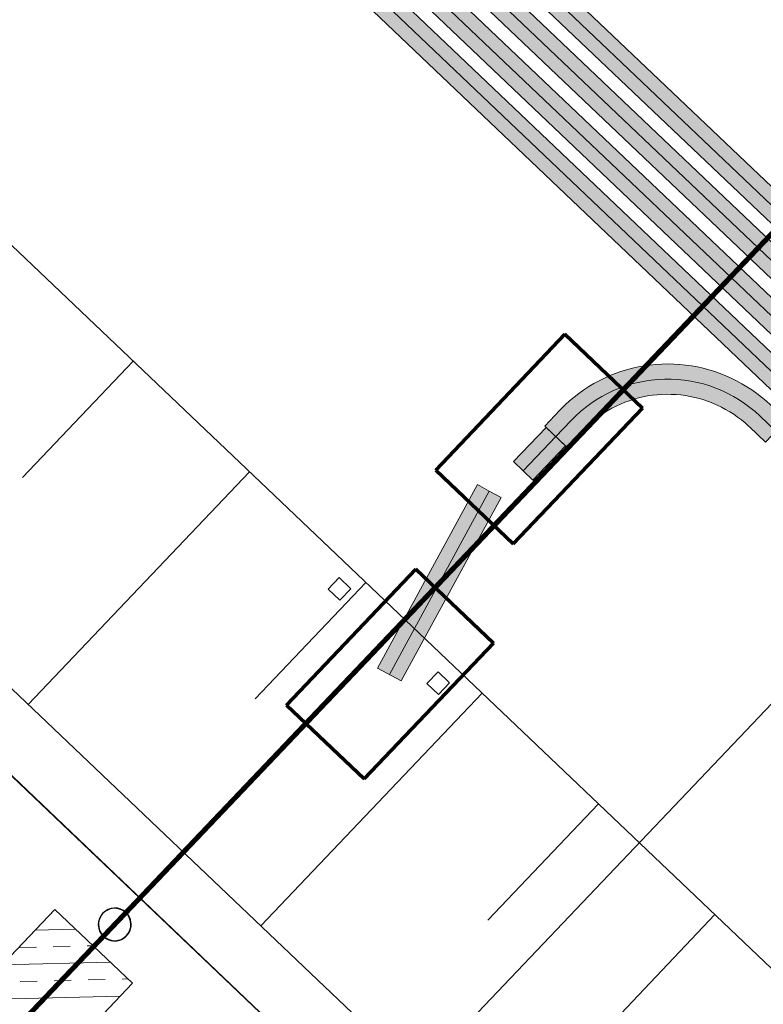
# Model space of a CAD drawing. Header units: metres. Extents: x 32343130.2 to 32343186.6, y 5699222 to 5699276.9.
# Tile 39 of 43: x 32343171.5 to 32343174.3, y 5699246.2 to 5699249.8. Entities that reach past the tile are written whole.
import ezdxf

# ---------------------------------------------------------------- set-up
doc = ezdxf.new("R2010")
doc.units = ezdxf.units.M
doc.linetypes.add('Mitte 1', pattern=[0.03, 0.012, -0.006, 0.006, -0.006])
for name, color, linetype, lineweight in [('0-1', 7, 'Continuous', 5), ('A-DETL-MBND', 7, 'Continuous', 18), ('E-ELEC-FIXT', 7, 'Continuous', 70), ('E-POWR-CNTR', 7, 'Mitte 1', 25), ('G-ANNO-SYMB-1', 7, 'Continuous', 9)]:
    doc.layers.add(name, color=color, linetype=linetype, lineweight=lineweight)
for name, color, linetype, lineweight, true_color in [('A-DETL-MBND-1', 7, 'Continuous', 5, 0xcccccc), ('A-DETL-MBND-3', 4, 'Continuous', 5, 0x00ffff), ('A-DETL-MBND-6', 4, 'Continuous', 18, 0x00ffff), ('A-FLOR-HRAL-1', 7, 'Continuous', 5, 0xcccccc), ('A-FLOR-HRAL-2', 7, 'Continuous', 9, 0xcccccc), ('A-GENM-1', 7, 'Continuous', 5, 0xcccccc), ('A-GENM-2', 7, 'Continuous', 25, 0xcccccc), ('A-MASS-1', 7, 'Continuous', 9, 0xcccccc), ('A-MASS-2', 7, 'Continuous', 5, 0xcccccc), ('E-POWR-CNDT-1', 7, 'Continuous', 70, 0x008040), ('E-POWR-CNTR-1', 7, 'Mitte 1', 70, 0x008040), ('S-FNDN-1', 7, 'Continuous', 5, 0xcccccc), ('S-FNDN-2', 7, 'Continuous', 25, 0xcccccc)]:
    doc.layers.add(name, color=color, linetype=linetype, lineweight=lineweight, true_color=true_color)

# ---------------------------------------------------------------- blocks, each defined once
blk = doc.blocks.new('construction-roof-accessories--rheinzink-rzk010053 - construction-roof-accessories--rheinzink-rzk010053-3233983-TGA_190_LP5_GR_FU-TGA-01_G_')
at = {"layer": 'A-GENM-1'}
for start, end in [(90, 270), (270, 90)]:
    blk.add_arc((0, 0), 0.0613, start, end, dxfattribs=at)
for start_param, end_param in [(0, 3.141593), (3.141593, 6.283185)]:
    blk.add_ellipse((0, 0), major_axis=(0, 0.0605), ratio=1, start_param=start_param, end_param=end_param, dxfattribs=at)
at = {"layer": 'A-GENM-2'}
for start, end in [(90, 270), (270, 90)]:
    blk.add_arc((0, 0), 0.0613, start, end, dxfattribs=at)
for start_param, end_param in [(0, 3.141593), (3.141593, 6.283185)]:
    blk.add_ellipse((0, 0), major_axis=(0, 0.0605), ratio=1, start_param=start_param, end_param=end_param, dxfattribs=at)
blk = doc.blocks.new('Aushub1 - Aushub-3534796-TGA_190_LP5_GR_FU-TGA-01_G_')
at = {"layer": 'A-MASS-2'}
for p, q in [((94.0359, -0.8003), (94.4495, -0.3656)), ((94.057, -1.6485), (94.8842, -0.7791)), ((94.9053, -1.6274), (95.3189, -1.1927)), ((94.9264, -2.4756), (95.7536, -1.6062)), ((95.7747, -2.4545), (96.1883, -2.0198)), ((95.7958, -3.3028), (96.623, -2.4334))]:
    blk.add_line(p, q, dxfattribs=at)
blk = doc.blocks.new('Geländer - 60-4048510-TGA_190_LP5_GR_FU-TGA-01_G_')
at = {"layer": 'A-FLOR-HRAL-1'}
for p, q in [((-0.03, -0.03), (-0.03, 0.03)), ((-0.03, 0.03), (0.03, 0.03)), ((0.03, 0.03), (0.03, -0.03)), ((0.03, -0.03), (-0.03, -0.03))]:
    blk.add_line(p, q, dxfattribs=at)
at = {"layer": 'A-FLOR-HRAL-2'}
for p, q in [((0.03, 0.03), (-0.03, 0.03)), ((-0.03, 0.03), (-0.03, -0.03)), ((0.03, -0.03), (0.03, 0.03)), ((-0.03, -0.03), (0.03, -0.03))]:
    blk.add_line(p, q, dxfattribs=at)
blk = doc.blocks.new('Geländer - Geländer-4035077-TGA_190_LP5_GR_FU-TGA-01_G_')
for p, rotation in [((94.9688, -1.4808), 316.4272566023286), ((95.3383, -1.8323), 136.4272566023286)]:
    blk.add_blockref('Geländer - 60-4048510-TGA_190_LP5_GR_FU-TGA-01_G_', p, dxfattribs=dict(rotation=rotation))
blk = doc.blocks.new('ARC_190_LPX_FM_Stellplätze_rvt-1-TGA_190_LP5_GR_FU-TGA-01_G_')
at = {"layer": 'S-FNDN-1'}
h = blk.add_hatch(dxfattribs=at)
h.set_pattern_fill('FP_1', color=256, style=0, pattern_type=2)
h.set_pattern_definition([(1.427, (32343078.039, 5699248.927), (-0.00316272, 0.12696061), []), (1.427, (32343078.104, 5699248.865), (-0.00316272, 0.12696061), [0.0635, -0.0635])])
h.paths.add_polyline_path([(32343169.2607, 5699243.9718), (32343169.5505, 5699243.6961), (32343171.963, 5699246.2318), (32343171.6732, 5699246.5076), (32343170.1849, 5699244.9433), (32343170.4007, 5699244.9488), (32343170.4166, 5699244.9468), (32343170.4293, 5699244.942), (32343170.442, 5699244.9323), (32343170.4505, 5699244.9217), (32343170.4567, 5699244.9069), (32343170.4588, 5699244.8936), (32343170.4572, 5699244.8789), (32343170.4519, 5699244.8651), (32343170.4432, 5699244.8531), (32343170.4317, 5699244.8438), (32343170.4169, 5699244.8376), (32343170.4036, 5699244.8355), (32343170.3786, 5699244.835), (32343170.2528, 5699244.8318), (32343170.0747, 5699244.8274), (32343170.0472, 5699244.7985), (32343170.2564, 5699244.8036), (32343170.2629, 5699244.8039), (32343170.2788, 5699244.8019), (32343170.2914, 5699244.7971), (32343170.3034, 5699244.7883), (32343170.3127, 5699244.7768), (32343170.3189, 5699244.762), (32343170.3209, 5699244.7487), (32343170.3194, 5699244.734), (32343170.3141, 5699244.7202), (32343170.3054, 5699244.7082), (32343170.2938, 5699244.6989), (32343170.279, 5699244.6927), (32343170.2657, 5699244.6906), (32343170.2407, 5699244.6901), (32343170.0996, 5699244.6866), (32343169.9369, 5699244.6826), (32343169.708, 5699244.4419)])
at = {"layer": 'A-DETL-MBND-1'}
for p, q in [((32343173.4394, 5699245.1723), (32343170.5414, 5699247.9294)), ((32343170.5414, 5699247.9294), (32343173.4394, 5699245.1723)), ((32343173.4391, 5699245.1719), (32343170.5411, 5699247.929)), ((32343170.5411, 5699247.929), (32343173.4391, 5699245.1719))]:
    blk.add_line(p, q, dxfattribs=at)
at = {"layer": 'A-MASS-1'}
blk.add_line((32343181.5287, 5699239.4576), (32343147.043, 5699272.2667), dxfattribs=at)
at = {"layer": 'A-MASS-2'}
blk.add_line((32343179.8326, 5699239.4154), (32343147.0852, 5699270.5706), dxfattribs=at)
at = {"layer": 'S-FNDN-1'}
for p, q in [((32343169.2607, 5699243.9718), (32343171.6732, 5699246.5076)), ((32343171.6732, 5699246.5076), (32343171.963, 5699246.2318)), ((32343171.963, 5699246.2318), (32343169.5505, 5699243.6961))]:
    blk.add_line(p, q, dxfattribs=at)
at = {"layer": 'S-FNDN-2'}
for p, q in [((32343171.6732, 5699246.5076), (32343169.2607, 5699243.9718)), ((32343171.963, 5699246.2318), (32343171.6732, 5699246.5076)), ((32343169.5505, 5699243.6961), (32343171.963, 5699246.2318))]:
    blk.add_line(p, q, dxfattribs=at)
at = {"layer": 'A-FLOR-HRAL-1'}
blk.add_blockref('Geländer - Geländer-4035077-TGA_190_LP5_GR_FU-TGA-01_G_', (32343077.7673, 5699249.1855), dxfattribs=at)
at = {"layer": 'A-GENM-1', "rotation": 316.4272566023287}
blk.add_blockref('construction-roof-accessories--rheinzink-rzk010053 - construction-roof-accessories--rheinzink-rzk010053-3233983-TGA_190_LP5_GR_FU-TGA-01_G_', (32343171.8966, 5699246.4514), dxfattribs=at)
at = {"layer": 'A-MASS-2'}
blk.add_blockref('Aushub1 - Aushub-3534796-TGA_190_LP5_GR_FU-TGA-01_G_', (32343077.5163, 5699248.9216), dxfattribs=at)
blk = doc.blocks.new('Leerrohr-Bogen - ohne Formteile - Standard-V15-TGA_190_LP5_GR_FU-TGA-01_G_')
at = {"layer": 'A-DETL-MBND-6'}
for points in [[(0.0567, 0.5818), (-0.0567, 0.5818), (-0.0567, 0.5), (0.0567, 0.5)], [(-0.0567, 0.5), (-0.0621, 0.4306), (-0.0784, 0.363), (-0.105, 0.2987), (-0.1413, 0.2394), (-0.187, 0.1861), (-0.2394, 0.1413), (-0.3001, 0.1044), (-0.3647, 0.078), (-0.4306, 0.0621), (-0.5, 0.0567), (-0.5, -0.0567), (-0.4208, -0.051), (-0.3709, -0.0403), (-0.3429, -0.034), (-0.2666, -0.0052), (-0.2067, 0.0274), (-0.1959, 0.034), (-0.1334, 0.0813), (-0.0774, 0.138), (-0.031, 0.2004), (0.0064, 0.2688), (0.0341, 0.3432), (0.0513, 0.425), (0.0547, 0.4711), (0.0567, 0.5), (-0.0547, 0.5)], [(-0.5, 0.0567), (-0.5818, 0.0567), (-0.5818, -0.0567), (-0.5, -0.0567), (-0.5, 0.0547)]]:
    blk.add_hatch(color=256, dxfattribs=at).paths.add_polyline_path(points)
at = {"layer": 'A-DETL-MBND'}
for p, q in [((-0.0567, 0.5818), (-0.0567, 0.5)), ((0.0567, 0.5818), (-0.0567, 0.5818)), ((0.0567, 0.5818), (-0.0567, 0.5818)), ((0.0567, 0.5), (0.0567, 0.5818)), ((-0.5, 0.0567), (-0.5818, 0.0567)), ((-0.5818, 0.0567), (-0.5818, -0.0567)), ((-0.5818, 0.0567), (-0.5818, -0.0567)), ((-0.5818, -0.0567), (-0.5, -0.0567))]:
    blk.add_line(p, q, dxfattribs=at)
at = {"layer": 'A-DETL-MBND', "flags": 128}
for points in [[(-0.5, -0.0567), (-0.4777, -0.0562), (-0.4555, -0.0549), (-0.4334, -0.0527), (-0.4113, -0.0496), (-0.3894, -0.0456), (-0.3677, -0.0407), (-0.3462, -0.035), (-0.3249, -0.0284), (-0.3039, -0.021), (-0.2832, -0.0127), (-0.2629, -0.0036), (-0.2429, 0.0062), (-0.2234, 0.0169), (-0.2043, 0.0284), (-0.1857, 0.0406), (-0.1676, 0.0535), (-0.15, 0.0671), (-0.1329, 0.0815), (-0.1165, 0.0965), (-0.1007, 0.1122), (-0.0855, 0.1284), (-0.071, 0.1453), (-0.0571, 0.1628), (-0.044, 0.1807), (-0.0316, 0.1992), (-0.0199, 0.2182), (-0.009, 0.2376), (0.0011, 0.2575), (0.0104, 0.2777), (0.0188, 0.2983), (0.0265, 0.3192), (0.0333, 0.3404), (0.0393, 0.3618), (0.0443, 0.3835), (0.0486, 0.4054), (0.0519, 0.4274), (0.0544, 0.4495), (0.056, 0.4717), (0.0566, 0.494), (0.0567, 0.5)], [(-0.0567, 0.5), (-0.057, 0.4823), (-0.0581, 0.4646), (-0.0599, 0.4469), (-0.0623, 0.4294), (-0.0655, 0.4119), (-0.0694, 0.3946), (-0.0739, 0.3775), (-0.0792, 0.3605), (-0.0851, 0.3438), (-0.0917, 0.3274), (-0.0989, 0.3112), (-0.1068, 0.2953), (-0.1153, 0.2797), (-0.1244, 0.2645), (-0.1341, 0.2497), (-0.1444, 0.2352), (-0.1553, 0.2212), (-0.1667, 0.2077), (-0.1787, 0.1946), (-0.1911, 0.182), (-0.2041, 0.1699), (-0.2175, 0.1583), (-0.2314, 0.1473), (-0.2457, 0.1368), (-0.2605, 0.127), (-0.2756, 0.1177), (-0.291, 0.109), (-0.3068, 0.101), (-0.323, 0.0936), (-0.3394, 0.0868), (-0.356, 0.0807), (-0.3729, 0.0753), (-0.39, 0.0705), (-0.4072, 0.0665), (-0.4246, 0.0631), (-0.4422, 0.0605), (-0.4598, 0.0585), (-0.4775, 0.0572), (-0.4952, 0.0567), (-0.5, 0.0567)]]:
    blk.add_lwpolyline(points, dxfattribs=at)
blk = doc.blocks.new('Alpitronic HYC 50 - --7595021-TGA_190_LP5_GR_FU-TGA-01_G_')
at = {"layer": 'E-ELEC-FIXT'}
for p, q in [((0.35, 0.3), (-0.35, 0.3)), ((-0.35, 0.3), (-0.35, -0.1)), ((-0.35, -0.1), (-0.35, 0.3)), ((-0.35, 0.3), (0.35, 0.3)), ((0.35, -0.1), (0.35, 0.3)), ((0.35, 0.3), (0.35, -0.1)), ((-0.35, -0.1), (0.35, -0.1)), ((0.35, -0.1), (-0.35, -0.1))]:
    blk.add_line(p, q, dxfattribs=at)

msp = doc.modelspace()

# ---------------------------------------------------------------- hatches: boundary and pattern name
at = {"layer": 'A-DETL-MBND-3'}
h = msp.add_hatch(color=256, dxfattribs=at)
h.paths.add_polyline_path([(32343176.90912, 5699246.70394), (32343176.94359, 5699246.74017), (32343176.83435, 5699246.84409), (32343176.79989, 5699246.80786), (32343176.82068, 5699246.78809)])
h.paths.add_polyline_path([(32343176.75425, 5699246.85129), (32343176.78871, 5699246.88751), (32343176.7619, 5699246.91302), (32343176.72744, 5699246.87679)])
h.paths.add_polyline_path([(32343176.58254, 5699247.01465), (32343176.60948, 5699246.98929), (32343176.64381, 5699247.02537), (32343176.617, 5699247.05087), (32343176.58269, 5699247.0148)])
h.paths.add_polyline_path([(32343176.6818, 5699246.92022), (32343176.71626, 5699246.95644), (32343176.68945, 5699246.98194), (32343176.65499, 5699246.94572)])
h.paths.add_polyline_path([(32343176.5369, 5699247.05807), (32343176.57136, 5699247.0943), (32343176.54455, 5699247.1198), (32343176.51009, 5699247.08357)])
h.paths.add_polyline_path([(32343176.45347, 5699247.13744), (32343176.46465, 5699247.12721), (32343176.49891, 5699247.16322), (32343157.45774, 5699265.27862), (32343157.42328, 5699265.24239), (32343176.26987, 5699247.31212)])
h = msp.add_hatch(color=256, dxfattribs=at)
h.paths.add_polyline_path([(32343176.87466, 5699246.66772), (32343176.90912, 5699246.70394), (32343176.79989, 5699246.80786), (32343176.76543, 5699246.77164), (32343176.78622, 5699246.75186)])
h.paths.add_polyline_path([(32343176.71978, 5699246.81506), (32343176.75425, 5699246.85129), (32343176.72744, 5699246.87679), (32343176.69298, 5699246.84057)])
h.paths.add_polyline_path([(32343176.50243, 5699247.02185), (32343176.5369, 5699247.05807), (32343176.51009, 5699247.08357), (32343176.47563, 5699247.04735)])
h.paths.add_polyline_path([(32343176.54808, 5699246.97842), (32343176.57488, 5699246.95292), (32343176.60935, 5699246.98914), (32343176.58254, 5699247.01465), (32343176.54923, 5699246.97964)])
h.paths.add_polyline_path([(32343176.64733, 5699246.88399), (32343176.6818, 5699246.92022), (32343176.65499, 5699246.94572), (32343176.62053, 5699246.90949)])
h.paths.add_polyline_path([(32343176.42998, 5699247.09077), (32343176.46445, 5699247.127), (32343157.42328, 5699265.24239), (32343157.38881, 5699265.20617), (32343176.41901, 5699247.10122)])
h = msp.add_hatch(color=256, dxfattribs=at)
h.paths.add_polyline_path([(32343176.80573, 5699246.59527), (32343176.8402, 5699246.63149), (32343176.73096, 5699246.73541), (32343176.6965, 5699246.69919), (32343176.71729, 5699246.67941)])
h.paths.add_polyline_path([(32343176.65086, 5699246.74261), (32343176.68532, 5699246.77884), (32343176.6585, 5699246.80433), (32343176.62405, 5699246.76812)])
h.paths.add_polyline_path([(32343176.47915, 5699246.90597), (32343176.50609, 5699246.88061), (32343176.54042, 5699246.91669), (32343176.51359, 5699246.94218), (32343176.4793, 5699246.90613)])
h.paths.add_polyline_path([(32343176.57841, 5699246.81154), (32343176.61287, 5699246.84777), (32343176.58605, 5699246.87325), (32343176.5516, 5699246.83704)])
h.paths.add_polyline_path([(32343176.43351, 5699246.9494), (32343176.46797, 5699246.98562), (32343176.44114, 5699247.0111), (32343176.4067, 5699246.9749)])
h.paths.add_polyline_path([(32343176.35008, 5699247.02877), (32343176.36126, 5699247.01854), (32343176.39552, 5699247.05455), (32343157.35435, 5699265.16994), (32343157.31989, 5699265.13372), (32343176.16648, 5699247.20344)])
h = msp.add_hatch(color=256, dxfattribs=at)
h.paths.add_polyline_path([(32343176.77127, 5699246.55904), (32343176.80573, 5699246.59527), (32343176.6965, 5699246.69919), (32343176.66204, 5699246.66296), (32343176.68282, 5699246.64319)])
h.paths.add_polyline_path([(32343176.61639, 5699246.70639), (32343176.65086, 5699246.74261), (32343176.62405, 5699246.76812), (32343176.58959, 5699246.73189)])
h.paths.add_polyline_path([(32343176.39904, 5699246.91317), (32343176.43351, 5699246.9494), (32343176.4067, 5699246.9749), (32343176.37224, 5699246.93867)])
h.paths.add_polyline_path([(32343176.44469, 5699246.86975), (32343176.47151, 5699246.84426), (32343176.50596, 5699246.88047), (32343176.47915, 5699246.90597), (32343176.44471, 5699246.86977)])
h.paths.add_polyline_path([(32343176.54394, 5699246.77532), (32343176.57841, 5699246.81154), (32343176.5516, 5699246.83704), (32343176.51714, 5699246.80082)])
h.paths.add_polyline_path([(32343176.32659, 5699246.9821), (32343176.36106, 5699247.01832), (32343157.31989, 5699265.13372), (32343157.28542, 5699265.09749), (32343176.31562, 5699246.99254)])
h = msp.add_hatch(color=256, dxfattribs=at)
h.paths.add_polyline_path([(32343176.70234, 5699246.48659), (32343176.73681, 5699246.52282), (32343176.62757, 5699246.62674), (32343176.59311, 5699246.59051), (32343176.6139, 5699246.57074)])
h.paths.add_polyline_path([(32343176.54746, 5699246.63394), (32343176.58193, 5699246.67016), (32343176.55512, 5699246.69567), (32343176.52066, 5699246.65944)])
h.paths.add_polyline_path([(32343176.47501, 5699246.70287), (32343176.50948, 5699246.73909), (32343176.48267, 5699246.76459), (32343176.44821, 5699246.72837)])
h.paths.add_polyline_path([(32343176.37576, 5699246.7973), (32343176.4027, 5699246.77194), (32343176.43703, 5699246.80802), (32343176.41022, 5699246.83352), (32343176.37591, 5699246.79745)])
h.paths.add_polyline_path([(32343176.33011, 5699246.84072), (32343176.36458, 5699246.87695), (32343176.33777, 5699246.90245), (32343176.30331, 5699246.86622)])
h.paths.add_polyline_path([(32343176.25766, 5699246.90965), (32343176.29213, 5699246.94587), (32343157.25096, 5699265.06127), (32343157.2165, 5699265.02504), (32343176.24669, 5699246.92009)])
h = msp.add_hatch(color=256, dxfattribs=at)
h.paths.add_polyline_path([(32343176.66788, 5699246.45037), (32343176.70234, 5699246.48659), (32343176.59311, 5699246.59051), (32343176.55864, 5699246.55429), (32343176.57943, 5699246.53451)])
h.paths.add_polyline_path([(32343176.513, 5699246.59771), (32343176.54746, 5699246.63394), (32343176.52066, 5699246.65944), (32343176.48619, 5699246.62322)])
h.paths.add_polyline_path([(32343176.29565, 5699246.8045), (32343176.33011, 5699246.84072), (32343176.30331, 5699246.86622), (32343176.26884, 5699246.83)])
h.paths.add_polyline_path([(32343176.44055, 5699246.66664), (32343176.47501, 5699246.70287), (32343176.44821, 5699246.72837), (32343176.41374, 5699246.69214)])
h.paths.add_polyline_path([(32343176.34129, 5699246.76107), (32343176.3681, 5699246.73557), (32343176.40256, 5699246.77179), (32343176.37576, 5699246.7973), (32343176.34245, 5699246.76229)])
h.paths.add_polyline_path([(32343176.2232, 5699246.87342), (32343176.25766, 5699246.90965), (32343157.2165, 5699265.02504), (32343157.18203, 5699264.98882), (32343176.21222, 5699246.88387)])
h = msp.add_hatch(color=256, dxfattribs=at)
h.paths.add_polyline_path([(32343168.67019, 5699253.92118), (32343176.15427, 5699246.80097), (32343176.18874, 5699246.8372), (32343168.70466, 5699253.95741), (32343168.67911, 5699253.93056)])
h.paths.add_polyline_path([(32343176.29917, 5699246.66312), (32343176.33364, 5699246.69934), (32343176.30678, 5699246.7248), (32343176.27237, 5699246.68862)])
h.paths.add_polyline_path([(32343176.22672, 5699246.73205), (32343176.26119, 5699246.76827), (32343176.23432, 5699246.79371), (32343176.19992, 5699246.75755)])
h.paths.add_polyline_path([(32343176.48972, 5699246.48184), (32343176.59895, 5699246.37792), (32343176.63341, 5699246.41414), (32343176.52416, 5699246.51805), (32343176.48984, 5699246.48197)])
h.paths.add_polyline_path([(32343176.41727, 5699246.55077), (32343176.44425, 5699246.52545), (32343176.47854, 5699246.56149), (32343176.4517, 5699246.58696), (32343176.41747, 5699246.55098)])
h.paths.add_polyline_path([(32343176.37162, 5699246.59419), (32343176.40609, 5699246.63042), (32343176.37924, 5699246.65588), (32343176.34482, 5699246.61969)])
h = msp.add_hatch(color=256, dxfattribs=at)
h.paths.add_polyline_path([(32343168.94826, 5699253.58762), (32343176.11988, 5699246.76482), (32343176.15427, 5699246.80097), (32343168.67019, 5699253.92118), (32343168.63573, 5699253.88496), (32343168.76466, 5699253.76229)])
h.paths.add_polyline_path([(32343176.19226, 5699246.69582), (32343176.22672, 5699246.73205), (32343176.19992, 5699246.75755), (32343176.16545, 5699246.72132)])
h.paths.add_polyline_path([(32343176.2379, 5699246.6524), (32343176.26475, 5699246.62694), (32343176.29917, 5699246.66312), (32343176.27237, 5699246.68862), (32343176.23795, 5699246.65245)])
h.paths.add_polyline_path([(32343176.40961, 5699246.48904), (32343176.44407, 5699246.52526), (32343176.41727, 5699246.55077), (32343176.3828, 5699246.51454)])
h.paths.add_polyline_path([(32343176.56449, 5699246.34169), (32343176.59895, 5699246.37792), (32343176.48972, 5699246.48184), (32343176.45525, 5699246.44561), (32343176.47604, 5699246.42584)])
h.paths.add_polyline_path([(32343176.31035, 5699246.58347), (32343176.33719, 5699246.558), (32343176.37162, 5699246.59419), (32343176.34482, 5699246.61969), (32343176.31039, 5699246.58351)])
for points in [[(32343173.38741, 5699248.17913), (32343173.4224, 5699248.14584), (32343173.54429, 5699248.27396), (32343173.50806, 5699248.30843), (32343173.38617, 5699248.18031)], [(32343173.45862, 5699248.11138), (32343173.58051, 5699248.2395), (32343173.54429, 5699248.27396), (32343173.4224, 5699248.14584), (32343173.45739, 5699248.11255)], [(32343172.87907, 5699247.40942), (32343172.92298, 5699247.38551), (32343173.29603, 5699248.07051), (32343173.25212, 5699248.09443), (32343172.87993, 5699247.411)], [(32343172.92298, 5699247.38551), (32343172.96689, 5699247.3616), (32343173.33994, 5699248.0466), (32343173.29603, 5699248.07051), (32343173.0936, 5699247.6988)]]:
    msp.add_hatch(color=256, dxfattribs=at).paths.add_polyline_path(points)

# ---------------------------------------------------------------- linework, layer by layer
at = {"layer": 'A-DETL-MBND'}
for p, q in [((32343176.94359, 5699246.74017), (32343157.45774, 5699265.27862)), ((32343157.42328, 5699265.24239), (32343176.90912, 5699246.70394)), ((32343157.42328, 5699265.24239), (32343176.90912, 5699246.70394)), ((32343157.38881, 5699265.20617), (32343176.87466, 5699246.66772)), ((32343176.8402, 5699246.63149), (32343157.35435, 5699265.16994)), ((32343176.80573, 5699246.59527), (32343157.31989, 5699265.13372)), ((32343176.80573, 5699246.59527), (32343157.31989, 5699265.13372)), ((32343157.28542, 5699265.09749), (32343176.77127, 5699246.55904)), ((32343176.73681, 5699246.52282), (32343157.25096, 5699265.06127)), ((32343157.2165, 5699265.02504), (32343176.70234, 5699246.48659)), ((32343157.2165, 5699265.02504), (32343176.70234, 5699246.48659)), ((32343157.18203, 5699264.98882), (32343176.66788, 5699246.45037)), ((32343176.63341, 5699246.41414), (32343168.70466, 5699253.95741)), ((32343176.59895, 5699246.37792), (32343168.67019, 5699253.92118)), ((32343176.59895, 5699246.37792), (32343168.67019, 5699253.92118)), ((32343168.63573, 5699253.88496), (32343176.56449, 5699246.34169)), ((32343174.36685, 5699248.29446), (32343174.30757, 5699248.35085)), ((32343173.50806, 5699248.30843), (32343173.38617, 5699248.18031)), ((32343173.58051, 5699248.2395), (32343173.50806, 5699248.30843)), ((32343173.60068, 5699248.33324), (32343173.54429, 5699248.27396)), ((32343173.54429, 5699248.27396), (32343173.4224, 5699248.14584)), ((32343173.54429, 5699248.27396), (32343173.4224, 5699248.14584)), ((32343173.45862, 5699248.11138), (32343173.58051, 5699248.2395)), ((32343173.38617, 5699248.18031), (32343173.45862, 5699248.11138)), ((32343173.25212, 5699248.09443), (32343172.87907, 5699247.40942)), ((32343173.29603, 5699248.07051), (32343173.25212, 5699248.09443)), ((32343173.29603, 5699248.07051), (32343172.92298, 5699247.38551)), ((32343173.29603, 5699248.07051), (32343172.92298, 5699247.38551)), ((32343172.96689, 5699247.3616), (32343173.33994, 5699248.0466)), ((32343173.33994, 5699248.0466), (32343173.29603, 5699248.07051)), ((32343172.87907, 5699247.40942), (32343172.96689, 5699247.3616)), ((32343172.96689, 5699247.3616), (32343172.96689, 5699247.3616))]:
    msp.add_line(p, q, dxfattribs=at)
msp.add_ellipse((32343173.96293, 5699247.9886), major_axis=(0.49251, 0.08623), ratio=1, start_param=0.636978, end_param=2.2077744, dxfattribs=at)
at = {"layer": 'E-POWR-CNDT-1'}
for p, q in [((32343175.0671, 5699249.79057), (32343169.30437, 5699243.73334)), ((32343169.31016, 5699243.72782), (32343175.0729, 5699249.78506))]:
    msp.add_line(p, q, dxfattribs=at)
at = {"layer": 'E-POWR-CNTR'}
msp.add_line((32343169.30726, 5699243.73058), (32343175.07, 5699249.78782), dxfattribs=at)
at = {"layer": 'E-POWR-CNTR-1'}
msp.add_line((32343169.30726, 5699243.73058), (32343175.07, 5699249.78782), dxfattribs=at)
at = {"layer": 'G-ANNO-SYMB-1'}
msp.add_line((32343176.48314, 5699249.51793), (32343158.53777, 5699230.65548), dxfattribs=at)

# ---------------------------------------------------------------- block references
at = {"layer": '0-1'}
msp.add_blockref('ARC_190_LPX_FM_Stellplätze_rvt-1-TGA_190_LP5_GR_FU-TGA-01_G_', (0, 0), dxfattribs=at)
at = {"layer": 'A-DETL-MBND', "rotation": 136.4272566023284}
msp.add_blockref('Leerrohr-Bogen - ohne Formteile - Standard-V15-TGA_190_LP5_GR_FU-TGA-01_G_', (32343173.94532, 5699248.69549), dxfattribs=at)
at = {"layer": 'E-ELEC-FIXT'}
for p, rotation in [((32343173.55462, 5699248.19583), 46.42725660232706), ((32343172.85278, 5699247.45569), 226.4272566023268)]:
    msp.add_blockref('Alpitronic HYC 50 - --7595021-TGA_190_LP5_GR_FU-TGA-01_G_', p, dxfattribs=dict(at, rotation=rotation))

doc.saveas('drawing.dxf')
